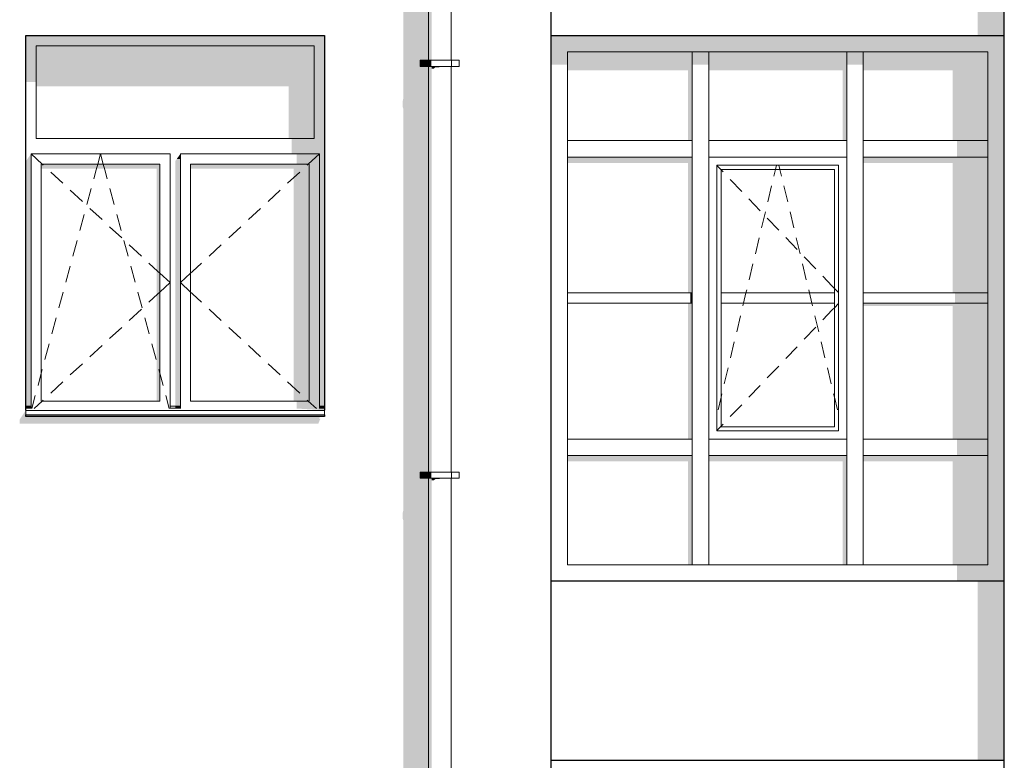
# Model space of a CAD drawing. Header units: millimetres. Extents: x -95523 to 190468, y -7401 to 17692.
# Tile 18 of 139: x -57747 to -52967, y 3030 to 6627. Entities that reach past the tile are written whole.
import ezdxf

# ---------------------------------------------------------------- set-up
doc = ezdxf.new("R2010")
doc.units = ezdxf.units.MM
doc.header["$MEASUREMENT"] = 0
for name, color, linetype, lineweight in [('Р_Фасад в осях 1-24_2_Конструктив - Навесные Стены_Ном._пера__1', 7, 'Continuous', 15), ('Р_Фасад в осях 1-24_2_Конструктив - Навесные Стены_Ном._пера__2', 8, 'Continuous', 15), ('Р_Фасад в осях 1-24_2_Конструктив - Стены Несущие_Ном._пера__1', 7, 'Continuous', 15), ('Р_Фасад в осях 1-24_2_Конструктив - Стены Несущие_Ном._пера__2', 8, 'Continuous', 15), ('Р_Фасад в осях 1-24_2_Конструктив - Стены Несущие_Ном._пера__21', 7, 'Continuous', 30), ('Р_Фасад в осях 1-24_2_Новый_1 ВОДОСТОК_Ном._пера__141', 7, 'Continuous', 20), ('Р_Фасад в осях 1-24_2_Новый_1 ВОДОСТОК_Ном._пера__2', 8, 'Continuous', 15)]:
    doc.layers.add(name, color=color, linetype=linetype, lineweight=lineweight)
doc.layers.add('Р_Фасад в осях 1-24_2_Конструктив - Навесные Стены_Ном._пера__87', color=7, linetype='Continuous', lineweight=20, true_color=0x6a6a6a)

msp = doc.modelspace()

# ---------------------------------------------------------------- hatches: boundary and pattern name
at = {"layer": 'Р_Фасад в осях 1-24_2_Конструктив - Навесные Стены_Ном._пера__2', "linetype": 'Continuous', "lineweight": 0, "true_color": 0x3f3f3f}
for points in [[(-54442.2, 6470), (-54442.2, 6550), (-55167.2, 6550), (-55087.2, 6470)], [(-55167.2, 6408.6), (-55087.2, 6408.6), (-55087.2, 6470), (-55167.2, 6550)], [(-53692.2, 6470), (-53692.2, 6550), (-54442.2, 6550), (-54442.2, 6470)], [(-52967.2, 6550), (-53692.2, 6550), (-53692.2, 6470), (-53047.2, 6470)], [(-53047.2, 6000), (-52967.2, 6000), (-52967.2, 6550), (-53047.2, 6470)], [(-54482.2, 6470), (-55087.2, 6470), (-55087.2, 6380.3), (-54502.2, 6380.3), (-54502.2, 6040), (-54482.2, 6040)], [(-54482.2, 6408.6), (-54402.2, 6408.6), (-54402.2, 6470), (-54482.2, 6470)], [(-54402.2, 6380.3), (-53752.2, 6380.3), (-53752.2, 6040), (-53732.2, 6040), (-53732.2, 6470), (-54402.2, 6470)], [(-53652.2, 6470), (-53732.2, 6470), (-53732.2, 6408.6), (-53652.2, 6408.6)], [(-53652.2, 6470), (-53652.2, 6380.3), (-53217.2, 6380.3), (-53217.2, 6040), (-53047.2, 6040), (-53047.2, 6470)], [(-53197.2, 6040), (-53197.2, 5960), (-53047.2, 5960), (-53047.2, 6040)], [(-53047.2, 6000), (-53047.2, 4550), (-52967.2, 4550), (-52967.2, 6000)], [(-55087.2, 5960), (-55087.2, 5931.7), (-54502.2, 5931.7), (-54502.2, 5300), (-54482.2, 5300), (-54482.2, 5960)], [(-53047.2, 5960), (-53652.2, 5960), (-53652.2, 5931.7), (-53217.2, 5931.7), (-53217.2, 5300), (-53047.2, 5300)], [(-54492.2, 5300), (-54492.2, 5250), (-54482.2, 5250), (-54482.2, 5300)], [(-53207.2, 5300), (-53207.2, 5250), (-53047.2, 5250), (-53047.2, 5300)], [(-54502.2, 4590), (-54482.2, 4590), (-54482.2, 5250), (-54502.2, 5250)], [(-53047.2, 5250), (-53652.2, 5250), (-53652.2, 5235.9), (-53217.2, 5235.9), (-53217.2, 4590), (-53047.2, 4590)], [(-53197.2, 4590), (-53197.2, 4510), (-53047.2, 4510), (-53047.2, 4590)], [(-52967.2, 3900), (-52967.2, 4550), (-53047.2, 4550), (-53047.2, 3980)], [(-55087.2, 4510), (-55087.2, 4481.7), (-54502.2, 4481.7), (-54502.2, 3980), (-54482.2, 3980), (-54482.2, 4510)], [(-54402.2, 4510), (-54402.2, 4481.7), (-53752.2, 4481.7), (-53752.2, 3980), (-53732.2, 3980), (-53732.2, 4510)], [(-53652.2, 4510), (-53652.2, 4481.7), (-53217.2, 4481.7), (-53217.2, 3980), (-53047.2, 3980), (-53047.2, 4510)], [(-53197.2, 3980), (-53197.2, 3900), (-52967.2, 3900), (-53047.2, 3980)]]:
    msp.add_hatch(color=250, dxfattribs=at).paths.add_polyline_path(points)
at = {"layer": 'Р_Фасад в осях 1-24_2_Конструктив - Стены Несущие_Ном._пера__2', "linetype": 'Continuous', "lineweight": 0, "true_color": 0x3f3f3f}
for points in [[(-55884.6, 4245.2), (-55887.5, 4232.7), (-55887.5, 4202.7), (-55884.6, 4194.4), (-55884.6, 3850), (-55763, 3850), (-55763, 4399.6), (-55803, 4399.6), (-55803, 4429.6), (-55763, 4429.6), (-55763, 6399.6), (-55803, 6399.6), (-55803, 6429.6), (-55763, 6429.6), (-55763, 7550), (-55884.6, 7550), (-55884.6, 6245.2), (-55887.5, 6232.7), (-55887.5, 6202.7), (-55884.6, 6194.4)], [(-52967.2, 7550), (-53097.2, 7550), (-53097.2, 6550), (-52967.2, 6550)], [(-57667.2, 6500), (-56317.2, 6500), (-56267.2, 6500), (-56267.2, 6550), (-57717.2, 6550), (-57717.2, 6500)], [(-57717.2, 6500), (-57717.2, 6323.7), (-57667.2, 6323.7), (-57667.2, 6500)], [(-56317.2, 6500), (-57667.2, 6500), (-57667.2, 6302.5), (-56442.2, 6302.5), (-56442.2, 6050), (-56317.2, 6050)], [(-56317.2, 6050), (-56317.2, 5975), (-56292.2, 5975), (-56292.2, 4750), (-56267.2, 4750), (-56267.2, 6500), (-56317.2, 6500)], [(-56317.2, 6050), (-56427.2, 6050), (-56427.2, 5975), (-56317.2, 5975)], [(-57717.2, 4750), (-57692.2, 4750), (-57692.2, 5975), (-57717.2, 5939.6)], [(-56992.2, 5939.6), (-56992.2, 4750), (-56967.2, 4750), (-56967.2, 5950), (-56984.9, 5950)], [(-56984.9, 5950), (-56967.2, 5950), (-56967.2, 5975)], [(-56292.2, 5975), (-56402.2, 5975), (-56402.2, 5925), (-56292.2, 5925)], [(-57642.2, 5925), (-57642.2, 5903.8), (-57082.2, 5903.8), (-57082.2, 4775), (-57067.2, 4775), (-57067.2, 5925)], [(-56917.2, 5903.8), (-56417.2, 5903.8), (-56417.2, 4775), (-56342.2, 4775), (-56342.2, 5925), (-56917.2, 5925)], [(-56342.2, 5925), (-56342.2, 4775), (-56292.2, 4775), (-56292.2, 5925)], [(-57716.2, 4750), (-57716.2, 4740), (-57692.2, 4740), (-57692.2, 4750)], [(-57692.2, 4740), (-57716.2, 4740), (-57692.2, 4738.5)], [(-56967.2, 4750), (-56991.2, 4750), (-56991.2, 4740), (-56967.2, 4740)], [(-56967.2, 4740), (-56991.2, 4740), (-56967.2, 4738.5)], [(-56402.2, 4775), (-56402.2, 4738.5), (-56292.2, 4738.5), (-56292.2, 4775)], [(-56267.2, 4730), (-56267.2, 4740), (-56292.2, 4740), (-56292.2, 4738.5), (-56402.2, 4738.5)], [(-56292.2, 4740), (-56267.2, 4740), (-56267.2, 4750), (-56292.2, 4750)], [(-57747.2, 4685.7), (-57747.2, 4665.7), (-56297.2, 4665.7), (-56287.2, 4689.8), (-56294.4, 4689.8), (-56287.5, 4700), (-57717.2, 4700), (-57717.2, 4730)], [(-57717.2, 4708.1), (-57717.2, 4700), (-56267.2, 4700), (-56267.2, 4708.1)], [(-53097.2, 3900), (-53097.2, 3850), (-52967.2, 3850), (-52967.2, 3900)], [(-55884.6, 2245.2), (-55887.5, 2232.7), (-55887.5, 2202.7), (-55884.6, 2194.4), (-55884.6, 380), (-55763, 380), (-55763, 399.6), (-55803, 399.6), (-55803, 429.6), (-55763, 429.6), (-55763, 2399.6), (-55803, 2399.6), (-55803, 2429.6), (-55763, 2429.6), (-55763, 3850), (-55884.6, 3850)], [(-52967.2, 3850), (-53097.2, 3850), (-53097.2, 3030), (-52967.2, 3030)]]:
    msp.add_hatch(color=250, dxfattribs=at).paths.add_polyline_path(points)
at = {"layer": 'Р_Фасад в осях 1-24_2_Новый_1 ВОДОСТОК_Ном._пера__2', "linetype": 'Continuous', "lineweight": 0, "true_color": 0x3f3f3f}
for points in [[(-55763, 8399.6), (-55763, 6429.6), (-55758.8, 6429.6), (-55758.8, 8399.6)], [(-55746.9, 8399.6), (-55758.8, 8399.6), (-55758.8, 6429.6), (-55746.9, 6429.6)], [(-55803, 6399.6), (-55765, 6399.6), (-55765, 6429.6), (-55803, 6429.6)], [(-55765, 6399.6), (-55760.6, 6399.6), (-55760.6, 6429.6), (-55765, 6429.6)], [(-55760.6, 6399.6), (-55748.3, 6399.6), (-55748.3, 6429.6), (-55760.6, 6429.6)], [(-55758.8, 6399.6), (-55763, 6399.6), (-55763, 4429.6), (-55758.8, 4429.6)], [(-55746.9, 6399.6), (-55758.8, 6399.6), (-55758.8, 4429.6), (-55746.9, 4429.6)], [(-55729, 6399.6), (-55746.9, 6399.6), (-55746.9, 6389.2), (-55737.2, 6389.2), (-55729, 6395.9)], [(-55729, 6399.6), (-55729, 6395.9), (-55710.6, 6395.9), (-55708, 6397.2), (-55708, 6399.6)], [(-55686.9, 6399.6), (-55708, 6399.6), (-55708, 6397.2), (-55687.9, 6397.2), (-55686.9, 6397.5)], [(-55686.9, 6399.6), (-55686.9, 6397.5), (-55669.1, 6397.5), (-55669.1, 6399.6)], [(-55669.1, 6399.6), (-55669.1, 6397.6), (-55657.2, 6397.6), (-55657.2, 6399.6)], [(-55657.2, 6399.6), (-55657.2, 6397.6), (-55653, 6397.3), (-55653, 6399.6)], [(-55803, 4399.6), (-55765, 4399.6), (-55765, 4429.6), (-55803, 4429.6)], [(-55765, 4399.6), (-55760.6, 4399.6), (-55760.6, 4429.6), (-55765, 4429.6)], [(-55763, 4399.6), (-55763, 2429.6), (-55758.8, 2429.6), (-55758.8, 4399.6)], [(-55760.6, 4399.6), (-55748.3, 4399.6), (-55748.3, 4429.6), (-55760.6, 4429.6)], [(-55746.9, 4399.6), (-55758.8, 4399.6), (-55758.8, 2429.6), (-55746.9, 2429.6)], [(-55729, 4399.6), (-55746.9, 4399.6), (-55746.9, 4389.2), (-55737.2, 4389.2), (-55729, 4395.9)], [(-55708, 4399.6), (-55729, 4399.6), (-55729, 4395.9), (-55710.6, 4395.9), (-55708, 4397.2)], [(-55686.9, 4399.6), (-55708, 4399.6), (-55708, 4397.2), (-55687.9, 4397.2), (-55686.9, 4397.5)], [(-55686.9, 4397.5), (-55669.1, 4397.5), (-55669.1, 4399.6), (-55686.9, 4399.6)], [(-55669.1, 4397.6), (-55657.2, 4397.6), (-55657.2, 4399.6), (-55669.1, 4399.6)], [(-55657.2, 4397.6), (-55653, 4397.3), (-55653, 4399.6), (-55657.2, 4399.6)]]:
    msp.add_hatch(color=250, dxfattribs=at).paths.add_polyline_path(points)

# ---------------------------------------------------------------- linework, layer by layer
at = {"layer": 'Р_Фасад в осях 1-24_2_Конструктив - Навесные Стены_Ном._пера__1', "color": 7, "linetype": 'Continuous', "lineweight": 15}
for p, q in [((-54482.2, 6000), (-54482.2, 6470)), ((-54402.2, 6470), (-54482.2, 6470)), ((-54402.2, 6000), (-54402.2, 6470)), ((-53732.2, 6000), (-53732.2, 6470)), ((-53652.2, 6470), (-53732.2, 6470)), ((-53652.2, 6000), (-53652.2, 6470)), ((-54482.2, 4550), (-54482.2, 5960)), ((-54402.2, 4590), (-54402.2, 5960)), ((-53732.2, 4550), (-53732.2, 5960)), ((-53652.2, 4550), (-53652.2, 5960)), ((-54362.2, 4630), (-54362.2, 5920)), ((-54362.2, 5920), (-53772.2, 5920)), ((-54362.2, 5918.8), (-54342.2, 5897.9)), ((-54342.2, 5900), (-53792.2, 5900)), ((-54342.2, 5300), (-54342.2, 5900)), ((-54342.2, 5897.9), (-54331.9, 5887.2)), ((-54085.8, 5867.2), (-54077.9, 5900)), ((-54077.9, 5900), (-54073.2, 5920)), ((-54056.4, 5900), (-54061.2, 5920)), ((-54048.6, 5867.2), (-54056.4, 5900)), ((-53792.2, 5900), (-53792.2, 5300)), ((-53772.2, 5920), (-53772.2, 4630)), ((-54297.4, 5851), (-54242.1, 5793.1)), ((-54115.4, 5743), (-54096.8, 5820.8)), ((-54018.9, 5743), (-54037.5, 5820.8)), ((-54207.6, 5757), (-54152.3, 5699.1)), ((-54145.6, 5616.6), (-54127, 5694.4)), ((-53988.7, 5616.6), (-54007.3, 5694.4)), ((-54117.8, 5663), (-54062.5, 5605.1)), ((-54175.8, 5490.1), (-54157.2, 5567.9)), ((-54028, 5569), (-53972.7, 5511.1)), ((-53958.6, 5490.1), (-53977.1, 5567.9)), ((-53938.2, 5475), (-53882.9, 5417.1)), ((-54206, 5363.7), (-54187.4, 5441.5)), ((-53928.4, 5363.7), (-53946.9, 5441.5)), ((-53848.4, 5381), (-53802.4, 5332.8)), ((-54221.2, 5300), (-54217.6, 5315)), ((-53913.2, 5300), (-53916.7, 5315)), ((-53802.4, 5332.8), (-53792.2, 5322.1)), ((-53792.2, 5322.1), (-53772.2, 5301.2)), ((-54482.2, 5300), (-55087.2, 5300)), ((-53792.2, 5300), (-54342.2, 5300)), ((-54342.2, 5300), (-54342.2, 5250)), ((-54233.2, 5250), (-54221.2, 5300)), ((-53901.2, 5250), (-53913.2, 5300)), ((-53792.2, 5250), (-53792.2, 5300)), ((-53047.2, 5300), (-53652.2, 5300)), ((-55087.2, 5250), (-54482.2, 5250)), ((-54342.2, 5250), (-53792.2, 5250)), ((-54342.2, 4650), (-54342.2, 5250)), ((-54236.2, 5237.2), (-54233.2, 5250)), ((-53898.2, 5237.2), (-53901.2, 5250)), ((-53848.4, 5169), (-53802.4, 5217.2)), ((-53802.4, 5217.2), (-53792.2, 5227.9)), ((-53792.2, 5250), (-53792.2, 4650)), ((-53792.2, 5227.9), (-53772.2, 5248.8)), ((-53652.2, 5250), (-53047.2, 5250)), ((-54266.4, 5110.8), (-54247.8, 5188.6)), ((-53868, 5110.8), (-53886.5, 5188.6)), ((-53938.2, 5075), (-53882.9, 5132.9)), ((-54296.6, 4984.3), (-54278, 5062.1)), ((-54028, 4981), (-53972.7, 5038.9)), ((-53837.8, 4984.3), (-53856.4, 5062.1)), ((-54326.8, 4857.9), (-54308.2, 4935.7)), ((-54117.8, 4887), (-54062.5, 4944.9)), ((-53807.6, 4857.9), (-53826.2, 4935.7)), ((-54207.6, 4793), (-54152.3, 4850.9)), ((-54357, 4731.4), (-54342.2, 4793.4)), ((-54342.2, 4793.4), (-54338.4, 4809.3)), ((-53792.2, 4793.4), (-53796, 4809.3)), ((-53777.4, 4731.4), (-53792.2, 4793.4)), ((-54297.4, 4699), (-54242.1, 4756.9)), ((-54362.2, 4631.2), (-54342.2, 4652.1)), ((-54342.2, 4652.1), (-54331.9, 4662.8)), ((-53792.2, 4650), (-54342.2, 4650)), ((-54402.2, 4550), (-54402.2, 4590)), ((-53772.2, 4630), (-54362.2, 4630)), ((-54482.2, 3980), (-54482.2, 4510)), ((-54402.2, 3980), (-54402.2, 4510)), ((-53732.2, 3980), (-53732.2, 4510)), ((-53652.2, 3980), (-53652.2, 4510)), ((-54482.2, 3980), (-54402.2, 3980)), ((-53732.2, 3980), (-53652.2, 3980))]:
    msp.add_line(p, q, dxfattribs=at)
at = {"layer": 'Р_Фасад в осях 1-24_2_Конструктив - Навесные Стены_Ном._пера__87', "color": 251, "linetype": 'Continuous', "lineweight": 20, "true_color": 0x6a6a6a}
for p, q in [((-55087.2, 6040), (-55087.2, 6470)), ((-54482.2, 6470), (-55087.2, 6470)), ((-53732.2, 6470), (-54402.2, 6470)), ((-53047.2, 6470), (-53652.2, 6470)), ((-53047.2, 6040), (-53047.2, 6470)), ((-55087.2, 6040), (-54482.2, 6040)), ((-55087.2, 6040), (-55087.2, 5960)), ((-54402.2, 6040), (-53732.2, 6040)), ((-53652.2, 6040), (-53047.2, 6040)), ((-53047.2, 6000), (-53047.2, 6040)), ((-54482.2, 5960), (-54482.2, 6000)), ((-54402.2, 6000), (-54402.2, 5960)), ((-53732.2, 5960), (-53732.2, 6000)), ((-53652.2, 6000), (-53652.2, 5960)), ((-53047.2, 5960), (-53047.2, 6000)), ((-55087.2, 4590), (-55087.2, 5960)), ((-55087.2, 5960), (-54482.2, 5960)), ((-54402.2, 5960), (-53732.2, 5960)), ((-53652.2, 5960), (-53047.2, 5960)), ((-53047.2, 4590), (-53047.2, 5960)), ((-55087.2, 4590), (-54482.2, 4590)), ((-55087.2, 4590), (-55087.2, 4510)), ((-54402.2, 4590), (-53732.2, 4590)), ((-53652.2, 4590), (-53047.2, 4590)), ((-53047.2, 4510), (-53047.2, 4590)), ((-54482.2, 4510), (-54482.2, 4550)), ((-54402.2, 4550), (-54402.2, 4510)), ((-53732.2, 4510), (-53732.2, 4550)), ((-53652.2, 4550), (-53652.2, 4510)), ((-55087.2, 3980), (-55087.2, 4510)), ((-55087.2, 4510), (-54482.2, 4510)), ((-54402.2, 4510), (-53732.2, 4510)), ((-53652.2, 4510), (-53047.2, 4510)), ((-53047.2, 3980), (-53047.2, 4510)), ((-55087.2, 3980), (-54482.2, 3980)), ((-54402.2, 3980), (-53732.2, 3980)), ((-53652.2, 3980), (-53047.2, 3980))]:
    msp.add_line(p, q, dxfattribs=at)
at = {"layer": 'Р_Фасад в осях 1-24_2_Конструктив - Стены Несущие_Ном._пера__1', "color": 7, "linetype": 'Continuous', "lineweight": 15}
for p, q in [((-57667.2, 6500), (-57667.2, 6050)), ((-56317.2, 6500), (-57667.2, 6500)), ((-56317.2, 6050), (-56317.2, 6500)), ((-57667.2, 6050), (-56317.2, 6050)), ((-57692.2, 5925), (-57692.2, 5975)), ((-57692.2, 5975), (-57017.2, 5975)), ((-57692.2, 5975), (-57638.2, 5925)), ((-57368.2, 5925), (-57354.7, 5975)), ((-57341.2, 5925), (-57354.7, 5975)), ((-57017.2, 5975), (-57017.2, 5925)), ((-56967.2, 5925), (-56967.2, 5975)), ((-56967.2, 5975), (-56292.2, 5975)), ((-56292.2, 5975), (-56346.2, 5925)), ((-56292.2, 5975), (-56292.2, 5925)), ((-57692.2, 4775), (-57692.2, 5925)), ((-57642.2, 5925), (-57642.2, 4775)), ((-57067.2, 5925), (-57642.2, 5925)), ((-57638.2, 5925), (-57633.5, 5920.6)), ((-57596.8, 5886.7), (-57538.1, 5832.3)), ((-57387.2, 5854.6), (-57375.5, 5897.8)), ((-57375.5, 5897.8), (-57368.2, 5925)), ((-57333.8, 5897.8), (-57341.2, 5925)), ((-57322.2, 5854.6), (-57333.8, 5897.8)), ((-57067.2, 4775), (-57067.2, 5925)), ((-57017.2, 5925), (-57017.2, 4775)), ((-56967.2, 4775), (-56967.2, 5925)), ((-56917.2, 5925), (-56917.2, 4775)), ((-56342.2, 5925), (-56917.2, 5925)), ((-56387.6, 5886.7), (-56446.3, 5832.3)), ((-56346.2, 5925), (-56350.9, 5920.6)), ((-56342.2, 4775), (-56342.2, 5925)), ((-56292.2, 5925), (-56292.2, 4775)), ((-57501.4, 5798.4), (-57442.7, 5744)), ((-57421.1, 5729), (-57400.2, 5806.3)), ((-57288.3, 5729), (-57309.1, 5806.3)), ((-56483, 5798.4), (-56541.7, 5744)), ((-57406, 5710), (-57347.3, 5655.7)), ((-56578.3, 5710), (-56637, 5655.7)), ((-57455, 5603.5), (-57434.1, 5680.8)), ((-57254.4, 5603.5), (-57275.2, 5680.8)), ((-57310.6, 5621.7), (-57251.9, 5567.4)), ((-56673.7, 5621.7), (-56732.4, 5567.4)), ((-57488.9, 5478), (-57468, 5555.3)), ((-57220.5, 5478), (-57241.4, 5555.3)), ((-57215.2, 5533.4), (-57156.5, 5479)), ((-56769.1, 5533.4), (-56827.8, 5479)), ((-57522.7, 5352.5), (-57501.9, 5429.8)), ((-57186.6, 5352.5), (-57207.5, 5429.8)), ((-57119.8, 5445.1), (-57075.9, 5404.4)), ((-57075.9, 5404.4), (-57067.2, 5396.3)), ((-56908.5, 5404.4), (-56917.2, 5396.3)), ((-56864.5, 5445.1), (-56908.5, 5404.4)), ((-57067.2, 5396.3), (-57017.2, 5350)), ((-56917.2, 5396.3), (-56967.2, 5350)), ((-57067.2, 5303.7), (-57017.2, 5350)), ((-56917.2, 5303.7), (-56967.2, 5350)), ((-57556.6, 5227), (-57535.8, 5304.3)), ((-57152.7, 5227), (-57173.6, 5304.3)), ((-57119.8, 5254.9), (-57075.9, 5295.6)), ((-57075.9, 5295.6), (-57067.2, 5303.7)), ((-56908.5, 5295.6), (-56917.2, 5303.7)), ((-56864.5, 5254.9), (-56908.5, 5295.6)), ((-57215.2, 5166.6), (-57156.5, 5221)), ((-56769.1, 5166.6), (-56827.8, 5221)), ((-57590.5, 5101.5), (-57569.7, 5178.8)), ((-57118.8, 5101.5), (-57139.7, 5178.8)), ((-57310.6, 5078.3), (-57251.9, 5132.6)), ((-56673.7, 5078.3), (-56732.4, 5132.6)), ((-57624.4, 4976), (-57603.6, 5053.2)), ((-57406, 4990), (-57347.3, 5044.3)), ((-57085, 4976), (-57105.8, 5053.2)), ((-56578.3, 4990), (-56637, 5044.3)), ((-57642.2, 4910.2), (-57637.4, 4927.7)), ((-57501.4, 4901.6), (-57442.7, 4956)), ((-57067.2, 4910.2), (-57071.9, 4927.7)), ((-56483, 4901.6), (-56541.7, 4956)), ((-57658.3, 4850.5), (-57642.2, 4910.2)), ((-57051.1, 4850.5), (-57067.2, 4910.2)), ((-57596.8, 4813.3), (-57538.1, 4867.7)), ((-56387.6, 4813.3), (-56446.3, 4867.7)), ((-57688.5, 4738.5), (-57671.3, 4802.2)), ((-57020.8, 4738.5), (-57038, 4802.2)), ((-57692.2, 4750), (-57717.2, 4750)), ((-57692.2, 4740), (-57717.2, 4740)), ((-57692.2, 4738.5), (-57692.2, 4775)), ((-57677.6, 4738.5), (-57638.2, 4775)), ((-57642.2, 4775), (-57067.2, 4775)), ((-57638.2, 4775), (-57633.5, 4779.4)), ((-57017.2, 4775), (-57017.2, 4738.5)), ((-56967.2, 4750), (-57017.2, 4750)), ((-56967.2, 4740), (-57017.2, 4740)), ((-56967.2, 4738.5), (-56967.2, 4775)), ((-56917.2, 4775), (-56342.2, 4775)), ((-56346.2, 4775), (-56350.9, 4779.4)), ((-56306.8, 4738.5), (-56346.2, 4775)), ((-56292.2, 4775), (-56292.2, 4738.5)), ((-56267.2, 4750), (-56292.2, 4750)), ((-56267.2, 4740), (-56292.2, 4740)), ((-57717.2, 4730), (-57717.2, 4728.1)), ((-57717.2, 4728.1), (-57717.2, 4708.1)), ((-56267.2, 4728.1), (-57717.2, 4728.1)), ((-56267.2, 4708.1), (-57717.2, 4708.1)), ((-56267.2, 4730), (-56267.2, 4728.1)), ((-56267.2, 4728.1), (-56267.2, 4708.1))]:
    msp.add_line(p, q, dxfattribs=at)
at = {"layer": 'Р_Фасад в осях 1-24_2_Конструктив - Стены Несущие_Ном._пера__21', "color": 7, "linetype": 'Continuous', "lineweight": 30}
for p, q in [((-55167.2, 3850), (-55167.2, 7550)), ((-52967.2, 3850), (-52967.2, 7550)), ((-57717.2, 4730), (-57717.2, 6550)), ((-57717.2, 6550), (-56267.2, 6550)), ((-56267.2, 6550), (-56267.2, 4730)), ((-55167.2, 6550), (-52967.2, 6550)), ((-57717.2, 4700), (-57717.2, 4708.1)), ((-56267.2, 4700), (-57717.2, 4700)), ((-56267.2, 4708.1), (-56267.2, 4700)), ((-52967.2, 3900), (-55167.2, 3900)), ((-55167.2, 380), (-55167.2, 3850)), ((-52967.2, 380), (-52967.2, 3850)), ((-55167.2, 3030), (-52967.2, 3030))]:
    msp.add_line(p, q, dxfattribs=at)
at = {"layer": 'Р_Фасад в осях 1-24_2_Новый_1 ВОДОСТОК_Ном._пера__141', "color": 7, "linetype": 'Continuous', "lineweight": 20}
for p, q in [((-55763, 8399.6), (-55763, 6429.6)), ((-55653, 8399.6), (-55653, 6429.6)), ((-55803, 6429.6), (-55765, 6429.6)), ((-55803, 6399.6), (-55803, 6429.6)), ((-55765, 6429.6), (-55760.6, 6429.6)), ((-55765, 6399.6), (-55765, 6429.6)), ((-55760.6, 6429.6), (-55748.3, 6429.6)), ((-55748.3, 6429.6), (-55729.8, 6429.6)), ((-55729.8, 6429.6), (-55708, 6429.6)), ((-55708, 6429.6), (-55686.2, 6429.6)), ((-55686.2, 6429.6), (-55667.7, 6429.6)), ((-55667.7, 6429.6), (-55655.3, 6429.6)), ((-55655.3, 6429.6), (-55651, 6429.6)), ((-55651, 6429.6), (-55613, 6429.6)), ((-55651, 6399.6), (-55651, 6429.6)), ((-55613, 6399.6), (-55613, 6429.6)), ((-55803, 6399.6), (-55765, 6399.6)), ((-55765, 6399.6), (-55760.6, 6399.6)), ((-55763, 6399.6), (-55763, 4429.6)), ((-55760.6, 6399.6), (-55748.3, 6399.6)), ((-55748.3, 6399.6), (-55729.8, 6399.6)), ((-55729.8, 6399.6), (-55708, 6399.6)), ((-55708, 6399.6), (-55686.2, 6399.6)), ((-55686.2, 6399.6), (-55667.7, 6399.6)), ((-55667.7, 6399.6), (-55655.3, 6399.6)), ((-55655.3, 6399.6), (-55651, 6399.6)), ((-55653, 6399.6), (-55653, 4429.6)), ((-55651, 6399.6), (-55613, 6399.6)), ((-55803, 4429.6), (-55765, 4429.6)), ((-55803, 4399.6), (-55803, 4429.6)), ((-55803, 4399.6), (-55765, 4399.6)), ((-55765, 4429.6), (-55760.6, 4429.6)), ((-55765, 4399.6), (-55765, 4429.6)), ((-55765, 4399.6), (-55760.6, 4399.6)), ((-55763, 4399.6), (-55763, 2429.6)), ((-55760.6, 4429.6), (-55748.3, 4429.6)), ((-55760.6, 4399.6), (-55748.3, 4399.6)), ((-55748.3, 4429.6), (-55729.8, 4429.6)), ((-55748.3, 4399.6), (-55729.8, 4399.6)), ((-55729.8, 4429.6), (-55708, 4429.6)), ((-55729.8, 4399.6), (-55708, 4399.6)), ((-55708, 4429.6), (-55686.2, 4429.6)), ((-55708, 4399.6), (-55686.2, 4399.6)), ((-55686.2, 4429.6), (-55667.7, 4429.6)), ((-55686.2, 4399.6), (-55667.7, 4399.6)), ((-55667.7, 4429.6), (-55655.3, 4429.6)), ((-55667.7, 4399.6), (-55655.3, 4399.6)), ((-55655.3, 4429.6), (-55651, 4429.6)), ((-55655.3, 4399.6), (-55651, 4399.6)), ((-55653, 4399.6), (-55653, 2429.6)), ((-55651, 4429.6), (-55613, 4429.6)), ((-55651, 4399.6), (-55651, 4429.6)), ((-55651, 4399.6), (-55613, 4399.6)), ((-55613, 4399.6), (-55613, 4429.6))]:
    msp.add_line(p, q, dxfattribs=at)

doc.saveas('drawing.dxf')
